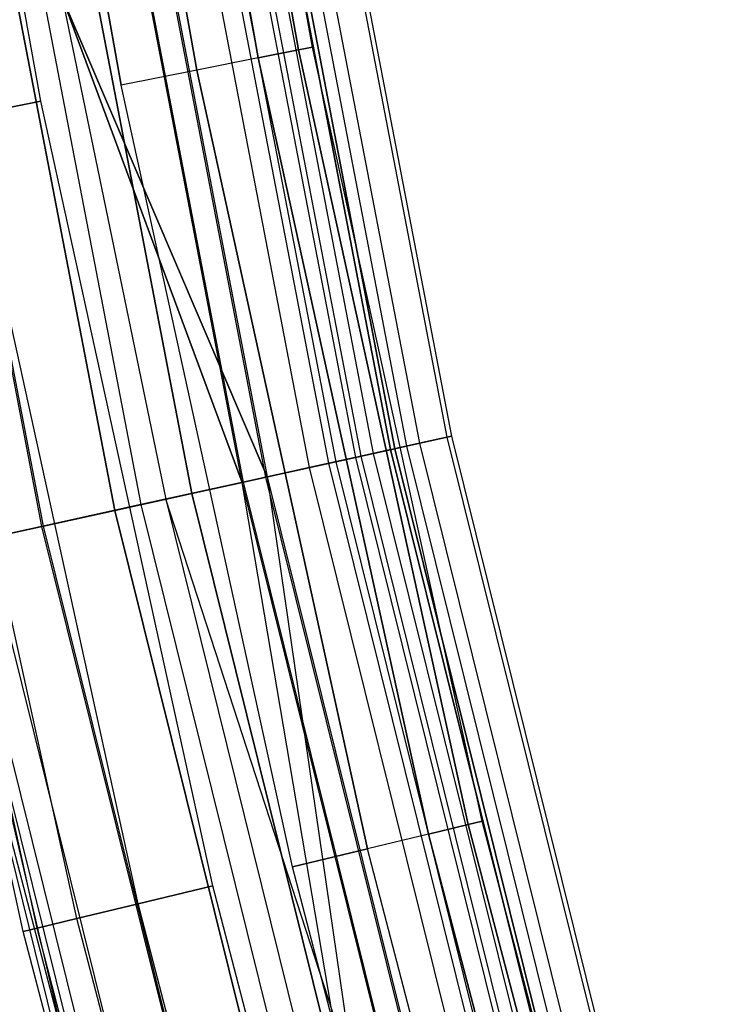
# Model space of a CAD drawing. Extents: x -175 to 175, y -175 to 175.
# Tile 112 of 130: x -170.2 to -164.31, y -41.47 to -33.13. Entities that reach past the tile are written whole.
import ezdxf

# ---------------------------------------------------------------- set-up
doc = ezdxf.new("R2010")
doc.units = 0
doc.header["$LTSCALE"] = 25.4
doc.layers.get('0').update_dxf_attribs({"linetype": 'CONTINUOUS'})

# ---------------------------------------------------------------- blocks, each defined once
blk = doc.blocks.new('SANTANA_PODLOGOWA_STL')
at = {"color": 0}
for p, q in [((-169.0138, -26.7692, 1042.8159), (-167.8326, -33.384, 1042.8159)), ((-167.8326, -33.384, 1044.1841), (-169.0138, -26.7692, 1044.1841)), ((-167.8326, -33.384, 1044.1841), (-169.0138, -26.7692, 1044.1841)), ((-169.0138, -26.7692, 1042.8159), (-167.8326, -33.384, 1042.8159)), ((-169.0138, -26.7692, 246.816), (-167.8326, -33.384, 246.816)), ((-167.8326, -33.384, 248.184), (-169.0138, -26.7692, 248.184)), ((-167.8326, -33.384, 248.184), (-169.0138, -26.7692, 248.184)), ((-169.0138, -26.7692, 246.816), (-167.8326, -33.384, 246.816)), ((-167.7143, -33.3604, 1043.5), (-168.8947, -26.7503, 1043.5)), ((-167.7143, -33.3604, 1043.5), (-168.8947, -26.7503, 1043.5)), ((-167.7143, -33.3604, 247.5), (-168.8947, -26.7503, 247.5)), ((-167.7143, -33.3604, 247.5), (-168.8947, -26.7503, 247.5)), ((-169.3569, -26.8235, 1042.2145), (-168.1732, -33.4517, 1042.2145)), ((-169.3569, -26.8235, 1042.2145), (-168.1732, -33.4517, 1042.2145)), ((-168.1732, -33.4517, 1044.7855), (-169.3569, -26.8235, 1044.7855)), ((-168.1732, -33.4517, 1044.7855), (-169.3569, -26.8235, 1044.7855)), ((-169.3569, -26.8235, 246.2144), (-168.1732, -33.4517, 246.2144)), ((-169.3569, -26.8235, 246.2144), (-168.1732, -33.4517, 246.2144)), ((-168.1732, -33.4517, 248.7856), (-169.3569, -26.8235, 248.7856)), ((-168.1732, -33.4517, 248.7856), (-169.3569, -26.8235, 248.7856)), ((-169.8824, -26.9067, 1041.7679), (-168.6951, -33.5555, 1041.7679)), ((-169.8824, -26.9067, 1041.7679), (-168.6951, -33.5555, 1041.7679)), ((-168.6951, -33.5555, 1045.2321), (-169.8824, -26.9067, 1045.2321)), ((-168.6951, -33.5555, 1045.2321), (-169.8824, -26.9067, 1045.2321)), ((-169.8824, -26.9067, 245.7679), (-168.6951, -33.5555, 245.7679)), ((-169.8824, -26.9067, 245.7679), (-168.6951, -33.5555, 245.7679)), ((-168.6951, -33.5555, 249.2321), (-169.8824, -26.9067, 249.2321)), ((-168.6951, -33.5555, 249.2321), (-169.8824, -26.9067, 249.2321)), ((-170.5271, -27.0088, 1041.5304), (-169.3352, -33.6829, 1041.5304)), ((-170.5271, -27.0088, 1041.5304), (-169.3352, -33.6829, 1041.5304)), ((-169.3352, -33.6829, 1045.4696), (-170.5271, -27.0088, 1045.4696)), ((-169.3352, -33.6829, 1045.4696), (-170.5271, -27.0088, 1045.4696)), ((-170.5271, -27.0088, 245.5304), (-169.3352, -33.6829, 245.5304)), ((-170.5271, -27.0088, 245.5304), (-169.3352, -33.6829, 245.5304)), ((-169.3352, -33.6829, 249.4696), (-170.5271, -27.0088, 249.4696)), ((-169.3352, -33.6829, 249.4696), (-170.5271, -27.0088, 249.4696)), ((-170.0165, -33.8184, 1041.5304), (-171.2131, -27.1175, 1041.5304)), ((-170.0165, -33.8184, 1045.4696), (-171.2131, -27.1175, 1045.4696)), ((-170.0165, -33.8184, 1045.4696), (-171.2131, -27.1175, 1045.4696)), ((-170.0165, -33.8184, 1041.5304), (-171.2131, -27.1175, 1041.5304)), ((-170.0165, -33.8184, 245.5304), (-171.2131, -27.1175, 245.5304)), ((-170.0165, -33.8184, 249.4696), (-171.2131, -27.1175, 249.4696)), ((-170.0165, -33.8184, 249.4696), (-171.2131, -27.1175, 249.4696)), ((-170.0165, -33.8184, 245.5304), (-171.2131, -27.1175, 245.5304)), ((-168.3151, -27.5939, 246.9469), (-166.5743, -36.6658, 246.9469)), ((-168.3151, -27.5939, 246.9469), (-166.5743, -36.6658, 246.9469)), ((-168.3151, -27.5939, 1044.0532), (-166.5743, -36.6658, 1044.0532)), ((-168.3151, -27.5939, 1044.0532), (-166.5743, -36.6658, 1044.0532)), ((-168.2766, -27.5875, 247.8381), (-166.5362, -36.6574, 247.8381)), ((-168.2766, -27.5875, 247.8381), (-166.5362, -36.6574, 247.8381)), ((-168.2766, -27.5875, 1043.1619), (-166.5362, -36.6574, 1043.1619)), ((-168.2766, -27.5875, 1043.1619), (-166.5362, -36.6574, 1043.1619)), ((-167.0511, -36.7707, 247.9451), (-168.7968, -27.6728, 247.9451)), ((-167.0511, -36.7707, 247.9451), (-168.7968, -27.6728, 247.9451)), ((-168.7968, -27.6728, 1043.0549), (-167.0511, -36.7707, 1043.0549)), ((-168.7968, -27.6728, 1043.0549), (-167.0511, -36.7707, 1043.0549)), ((-168.7598, -27.6668, 247.2761), (-167.0144, -36.7626, 247.2761)), ((-168.7598, -27.6668, 247.2761), (-167.0144, -36.7626, 247.2761)), ((-167.0144, -36.7626, 1043.7239), (-168.7598, -27.6668, 1043.7239)), ((-167.0144, -36.7626, 1043.7239), (-168.7598, -27.6668, 1043.7239)), ((-168.6599, -27.6504, 246.126), (-166.9156, -36.7409, 246.126)), ((-168.6599, -27.6504, 246.126), (-166.9156, -36.7409, 246.126)), ((-168.6599, -27.6504, 1044.874), (-166.9156, -36.7409, 1044.874)), ((-168.6599, -27.6504, 1044.874), (-166.9156, -36.7409, 1044.874)), ((-168.5494, -27.6323, 248.6864), (-166.8062, -36.7168, 248.6864)), ((-168.5494, -27.6323, 248.6864), (-166.8062, -36.7168, 248.6864)), ((-168.5494, -27.6323, 1042.3136), (-166.8062, -36.7168, 1042.3136)), ((-168.5494, -27.6323, 1042.3136), (-166.8062, -36.7168, 1042.3136)), ((-167.5742, -36.8859, 246.0858), (-169.3254, -27.7595, 246.0858)), ((-167.5742, -36.8859, 246.0858), (-169.3254, -27.7595, 246.0858)), ((-167.5742, -36.8859, 1044.9142), (-169.3254, -27.7595, 1044.9142)), ((-167.5742, -36.8859, 1044.9142), (-169.3254, -27.7595, 1044.9142)), ((-169.2673, -27.75, 245.4801), (-167.5167, -36.8732, 245.4801)), ((-169.2673, -27.75, 245.4801), (-167.5167, -36.8732, 245.4801)), ((-169.2673, -27.75, 1045.5199), (-167.5167, -36.8732, 1045.5199)), ((-169.2673, -27.75, 1045.5199), (-167.5167, -36.8732, 1045.5199)), ((-169.0988, -27.7223, 249.3835), (-167.3499, -36.8365, 249.3835)), ((-169.0988, -27.7223, 249.3835), (-167.3499, -36.8365, 249.3835)), ((-169.0988, -27.7223, 1041.6165), (-167.3499, -36.8365, 1041.6165)), ((-169.0988, -27.7223, 1041.6165), (-167.3499, -36.8365, 1041.6165)), ((-167.3015, -36.8258, 248.5641), (-169.0499, -27.7143, 248.5641)), ((-167.3015, -36.8258, 248.5641), (-169.0499, -27.7143, 248.5641)), ((-167.3015, -36.8258, 1042.4359), (-169.0499, -27.7143, 1042.4359)), ((-167.3015, -36.8258, 1042.4359), (-169.0499, -27.7143, 1042.4359)), ((-167.1955, -36.8025, 246.6322), (-168.9428, -27.6968, 246.6322)), ((-167.1955, -36.8025, 246.6322), (-168.9428, -27.6968, 246.6322)), ((-167.1955, -36.8025, 1044.3678), (-168.9428, -27.6968, 1044.3678)), ((-167.1955, -36.8025, 1044.3678), (-168.9428, -27.6968, 1044.3678)), ((-168.1079, -37.0033, 245.6981), (-169.8647, -27.8479, 245.6981)), ((-168.1079, -37.0033, 245.6981), (-169.8647, -27.8479, 245.6981)), ((-168.1079, -37.0033, 1045.3019), (-169.8647, -27.8479, 1045.3019)), ((-168.1079, -37.0033, 1045.3019), (-169.8647, -27.8479, 1045.3019)), ((-169.8547, -27.8463, 249.8408), (-168.0981, -37.0012, 249.8408)), ((-169.8547, -27.8463, 249.8408), (-168.0981, -37.0012, 249.8408)), ((-169.8547, -27.8463, 1041.1592), (-168.0981, -37.0012, 1041.1592)), ((-169.8547, -27.8463, 1041.1592), (-168.0981, -37.0012, 1041.1592)), ((-167.7375, -36.9218, 249.0637), (-169.4904, -27.7865, 249.0637)), ((-167.7375, -36.9218, 249.0637), (-169.4904, -27.7865, 249.0637)), ((-167.7375, -36.9218, 1041.9363), (-169.4904, -27.7865, 1041.9363)), ((-167.7375, -36.9218, 1041.9363), (-169.4904, -27.7865, 1041.9363)), ((-168.3102, -37.0479, 249.3878), (-170.0691, -27.8814, 249.3878)), ((-168.3102, -37.0479, 249.3878), (-170.0691, -27.8814, 249.3878)), ((-168.3102, -37.0479, 1041.6122), (-170.0691, -27.8814, 1041.6122)), ((-168.3102, -37.0479, 1041.6122), (-170.0691, -27.8814, 1041.6122)), ((-170.0598, -27.8799, 245.0915), (-168.301, -37.0458, 245.0915)), ((-170.0598, -27.8799, 245.0915), (-168.301, -37.0458, 245.0915)), ((-170.0598, -27.8799, 1045.9086), (-168.301, -37.0458, 1045.9086)), ((-170.0598, -27.8799, 1045.9086), (-168.301, -37.0458, 1045.9086)), ((-170.9364, -28.0236, 245.0095), (-169.1686, -37.2368, 245.0095)), ((-170.9364, -28.0236, 245.0095), (-169.1686, -37.2368, 245.0095)), ((-170.9364, -28.0236, 1045.9905), (-169.1686, -37.2368, 1045.9905)), ((-170.9364, -28.0236, 1045.9905), (-169.1686, -37.2368, 1045.9905)), ((-168.7367, -37.1417, 245.5126), (-170.5, -27.9521, 245.5126)), ((-168.7367, -37.1417, 245.5126), (-170.5, -27.9521, 245.5126)), ((-170.5, -27.9521, 1045.4874), (-168.7367, -37.1417, 1045.4874)), ((-170.5, -27.9521, 1045.4874), (-168.7367, -37.1417, 1045.4874)), ((-171.1602, -28.0603, 245.5502), (-169.39, -37.2856, 245.5502)), ((-171.1602, -28.0603, 245.5502), (-169.39, -37.2856, 245.5502)), ((-169.39, -37.2856, 1045.4498), (-171.1602, -28.0603, 1045.4498)), ((-169.39, -37.2856, 1045.4498), (-171.1602, -28.0603, 1045.4498)), ((-171.7857, -28.1628, 245.2448), (-170.009, -37.4218, 245.2448)), ((-171.7857, -28.1628, 245.2448), (-170.009, -37.4218, 245.2448)), ((-171.7857, -28.1628, 1045.7552), (-170.009, -37.4218, 1045.7552)), ((-171.7857, -28.1628, 1045.7552), (-170.009, -37.4218, 1045.7552)), ((-169.9946, -37.4186, 245.8066), (-171.771, -28.1604, 245.8066)), ((-169.9946, -37.4186, 245.8066), (-171.771, -28.1604, 245.8066)), ((-169.9946, -37.4186, 1045.1935), (-171.771, -28.1604, 1045.1935)), ((-169.9946, -37.4186, 1045.1935), (-171.771, -28.1604, 1045.1935)), ((-169.8355, -32.9377, 250), (-168.9554, -37.1899, 250)), ((-168.0981, -37.0012, 249.8408), (-169.8355, -32.9377, 250)), ((-168.0981, -37.0012, 249.8408), (-169.8355, -32.9377, 250)), ((-169.8355, -32.9377, 250), (-168.9554, -37.1899, 250)), ((-169.8355, -32.9377, 249.5), (-168.9554, -37.1899, 249.5)), ((-168.3102, -37.0479, 249.3878), (-169.8355, -32.9377, 249.5)), ((-169.8355, -32.9377, 249.5), (-168.9554, -37.1899, 249.5)), ((-168.3102, -37.0479, 249.3878), (-169.8355, -32.9377, 249.5)), ((-169.8355, -32.9377, 1041.5), (-168.3102, -37.0479, 1041.6122)), ((-169.8355, -32.9377, 1041.5), (-168.9554, -37.1899, 1041.5)), ((-169.8355, -32.9377, 1041.5), (-168.3102, -37.0479, 1041.6122)), ((-169.8355, -32.9377, 1041.5), (-168.9554, -37.1899, 1041.5)), ((-169.8355, -32.9377, 1041), (-168.9554, -37.1899, 1041)), ((-169.8355, -32.9377, 1041), (-168.9554, -37.1899, 1041)), ((-169.8355, -32.9377, 1041), (-168.0981, -37.0012, 1041.1592)), ((-169.8355, -32.9377, 1041), (-168.0981, -37.0012, 1041.1592)), ((-167.7143, -33.3604, 1043.5), (-167.8326, -33.384, 1044.1841)), ((-167.7143, -33.3604, 1043.5), (-167.8326, -33.384, 1044.1841)), ((-167.8326, -33.384, 1042.8159), (-167.7143, -33.3604, 1043.5)), ((-167.8326, -33.384, 1042.8159), (-167.7143, -33.3604, 1043.5)), ((-167.7143, -33.3604, 247.5), (-167.8326, -33.384, 248.184)), ((-167.7143, -33.3604, 247.5), (-167.8326, -33.384, 248.184)), ((-167.8326, -33.384, 246.816), (-167.7143, -33.3604, 247.5)), ((-167.8326, -33.384, 246.816), (-167.7143, -33.3604, 247.5)), ((-166.2753, -39.9192, 1043.5), (-167.7143, -33.3604, 1043.5)), ((-166.2753, -39.9192, 1043.5), (-167.7143, -33.3604, 1043.5)), ((-166.2753, -39.9192, 247.5), (-167.7143, -33.3604, 247.5)), ((-166.2753, -39.9192, 247.5), (-167.7143, -33.3604, 247.5)), ((-168.1732, -33.4517, 1042.2145), (-168.6951, -33.5555, 1041.7679)), ((-168.1732, -33.4517, 1042.2145), (-168.6951, -33.5555, 1041.7679)), ((-168.1732, -33.4517, 1044.7855), (-168.6951, -33.5555, 1045.2321)), ((-168.1732, -33.4517, 1044.7855), (-168.6951, -33.5555, 1045.2321)), ((-168.1732, -33.4517, 246.2144), (-168.6951, -33.5555, 245.7679)), ((-168.1732, -33.4517, 246.2144), (-168.6951, -33.5555, 245.7679)), ((-168.1732, -33.4517, 248.7856), (-168.6951, -33.5555, 249.2321)), ((-168.1732, -33.4517, 248.7856), (-168.6951, -33.5555, 249.2321)), ((-168.1732, -33.4517, 1042.2145), (-167.8326, -33.384, 1042.8159)), ((-168.1732, -33.4517, 1042.2145), (-167.8326, -33.384, 1042.8159)), ((-167.8326, -33.384, 1044.1841), (-168.1732, -33.4517, 1044.7855)), ((-167.8326, -33.384, 1044.1841), (-168.1732, -33.4517, 1044.7855)), ((-168.1732, -33.4517, 246.2144), (-167.8326, -33.384, 246.816)), ((-168.1732, -33.4517, 246.2144), (-167.8326, -33.384, 246.816)), ((-167.8326, -33.384, 248.184), (-168.1732, -33.4517, 248.7856)), ((-167.8326, -33.384, 248.184), (-168.1732, -33.4517, 248.7856)), ((-168.1732, -33.4517, 1042.2145), (-166.7302, -40.0284, 1042.2145)), ((-168.1732, -33.4517, 1042.2145), (-166.7302, -40.0284, 1042.2145)), ((-166.7302, -40.0284, 1044.7855), (-168.1732, -33.4517, 1044.7855)), ((-166.7302, -40.0284, 1044.7855), (-168.1732, -33.4517, 1044.7855)), ((-168.1732, -33.4517, 246.2144), (-166.7302, -40.0284, 246.2144)), ((-168.1732, -33.4517, 246.2144), (-166.7302, -40.0284, 246.2144)), ((-166.7302, -40.0284, 248.7856), (-168.1732, -33.4517, 248.7856)), ((-166.7302, -40.0284, 248.7856), (-168.1732, -33.4517, 248.7856)), ((-167.8326, -33.384, 1042.8159), (-166.3925, -39.9473, 1042.8159)), ((-166.3925, -39.9473, 1044.1841), (-167.8326, -33.384, 1044.1841)), ((-166.3925, -39.9473, 1044.1841), (-167.8326, -33.384, 1044.1841)), ((-167.8326, -33.384, 1042.8159), (-166.3925, -39.9473, 1042.8159)), ((-167.8326, -33.384, 246.816), (-166.3925, -39.9473, 246.816)), ((-166.3925, -39.9473, 248.184), (-167.8326, -33.384, 248.184)), ((-166.3925, -39.9473, 248.184), (-167.8326, -33.384, 248.184)), ((-167.8326, -33.384, 246.816), (-166.3925, -39.9473, 246.816)), ((-168.6951, -33.5555, 1041.7679), (-169.3352, -33.6829, 1041.5304)), ((-168.6951, -33.5555, 1041.7679), (-169.3352, -33.6829, 1041.5304)), ((-168.6951, -33.5555, 1045.2321), (-169.3352, -33.6829, 1045.4696)), ((-168.6951, -33.5555, 1045.2321), (-169.3352, -33.6829, 1045.4696)), ((-168.6951, -33.5555, 245.7679), (-169.3352, -33.6829, 245.5304)), ((-168.6951, -33.5555, 245.7679), (-169.3352, -33.6829, 245.5304)), ((-168.6951, -33.5555, 249.2321), (-169.3352, -33.6829, 249.4696)), ((-168.6951, -33.5555, 249.2321), (-169.3352, -33.6829, 249.4696)), ((-168.6951, -33.5555, 1041.7679), (-167.2476, -40.1526, 1041.7679)), ((-168.6951, -33.5555, 1041.7679), (-167.2476, -40.1526, 1041.7679)), ((-167.2476, -40.1526, 1045.2321), (-168.6951, -33.5555, 1045.2321)), ((-167.2476, -40.1526, 1045.2321), (-168.6951, -33.5555, 1045.2321)), ((-168.6951, -33.5555, 245.7679), (-167.2476, -40.1526, 245.7679)), ((-168.6951, -33.5555, 245.7679), (-167.2476, -40.1526, 245.7679)), ((-167.2476, -40.1526, 249.2321), (-168.6951, -33.5555, 249.2321)), ((-167.2476, -40.1526, 249.2321), (-168.6951, -33.5555, 249.2321)), ((-167.8823, -40.305, 1041.5304), (-169.3352, -33.6829, 1041.5304)), ((-167.8823, -40.305, 1041.5304), (-169.3352, -33.6829, 1041.5304)), ((-167.8823, -40.305, 1045.4696), (-169.3352, -33.6829, 1045.4696)), ((-167.8823, -40.305, 1045.4696), (-169.3352, -33.6829, 1045.4696)), ((-167.8823, -40.305, 245.5304), (-169.3352, -33.6829, 245.5304)), ((-167.8823, -40.305, 245.5304), (-169.3352, -33.6829, 245.5304)), ((-167.8823, -40.305, 249.4696), (-169.3352, -33.6829, 249.4696)), ((-167.8823, -40.305, 249.4696), (-169.3352, -33.6829, 249.4696)), ((-170.0165, -33.8184, 1045.4696), (-170.6566, -33.9457, 1045.2321)), ((-170.0165, -33.8184, 1045.4696), (-170.6566, -33.9457, 1045.2321)), ((-170.6566, -33.9457, 1041.7679), (-170.0165, -33.8184, 1041.5304)), ((-170.6566, -33.9457, 1041.7679), (-170.0165, -33.8184, 1041.5304)), ((-170.0165, -33.8184, 249.4696), (-170.6566, -33.9457, 249.2321)), ((-170.0165, -33.8184, 249.4696), (-170.6566, -33.9457, 249.2321)), ((-170.6566, -33.9457, 245.7679), (-170.0165, -33.8184, 245.5304)), ((-170.6566, -33.9457, 245.7679), (-170.0165, -33.8184, 245.5304)), ((-168.5577, -40.4671, 1041.5304), (-170.0165, -33.8184, 1041.5304)), ((-168.5577, -40.4671, 1045.4696), (-170.0165, -33.8184, 1045.4696)), ((-168.5577, -40.4671, 1045.4696), (-170.0165, -33.8184, 1045.4696)), ((-168.5577, -40.4671, 1041.5304), (-170.0165, -33.8184, 1041.5304)), ((-168.5577, -40.4671, 245.5304), (-170.0165, -33.8184, 245.5304)), ((-168.5577, -40.4671, 249.4696), (-170.0165, -33.8184, 249.4696)), ((-168.5577, -40.4671, 249.4696), (-170.0165, -33.8184, 249.4696)), ((-168.5577, -40.4671, 245.5304), (-170.0165, -33.8184, 245.5304)), ((-169.1924, -40.6195, 1045.2321), (-170.6566, -33.9457, 1045.2321)), ((-169.1924, -40.6195, 1045.2321), (-170.6566, -33.9457, 1045.2321)), ((-169.1924, -40.6195, 1041.7679), (-170.6566, -33.9457, 1041.7679)), ((-169.1924, -40.6195, 1041.7679), (-170.6566, -33.9457, 1041.7679)), ((-169.1924, -40.6195, 249.2321), (-170.6566, -33.9457, 249.2321)), ((-169.1924, -40.6195, 249.2321), (-170.6566, -33.9457, 249.2321)), ((-169.1924, -40.6195, 245.7679), (-170.6566, -33.9457, 245.7679)), ((-169.1924, -40.6195, 245.7679), (-170.6566, -33.9457, 245.7679)), ((-170.0474, -40.8248, 1044.1841), (-171.5191, -34.1173, 1044.1841)), ((-170.0474, -40.8248, 1044.1841), (-171.5191, -34.1173, 1044.1841)), ((-170.0474, -40.8248, 1042.8159), (-171.5191, -34.1173, 1042.8159)), ((-170.0474, -40.8248, 1042.8159), (-171.5191, -34.1173, 1042.8159)), ((-170.0474, -40.8248, 248.184), (-171.5191, -34.1173, 248.184)), ((-170.0474, -40.8248, 248.184), (-171.5191, -34.1173, 248.184)), ((-170.0474, -40.8248, 246.816), (-171.5191, -34.1173, 246.816)), ((-170.0474, -40.8248, 246.816), (-171.5191, -34.1173, 246.816)), ((-169.7098, -40.7437, 1044.7855), (-171.1785, -34.0495, 1044.7855)), ((-169.7098, -40.7437, 1044.7855), (-171.1785, -34.0495, 1044.7855)), ((-169.7098, -40.7437, 1042.2145), (-171.1785, -34.0495, 1042.2145)), ((-169.7098, -40.7437, 1042.2145), (-171.1785, -34.0495, 1042.2145)), ((-169.7098, -40.7437, 248.7856), (-171.1785, -34.0495, 248.7856)), ((-169.7098, -40.7437, 248.7856), (-171.1785, -34.0495, 248.7856)), ((-169.7098, -40.7437, 246.2144), (-171.1785, -34.0495, 246.2144)), ((-169.7098, -40.7437, 246.2144), (-171.1785, -34.0495, 246.2144)), ((-170.1647, -40.8529, 1043.5), (-171.6374, -34.1408, 1043.5)), ((-170.1647, -40.8529, 1043.5), (-171.6374, -34.1408, 1043.5)), ((-170.1647, -40.8529, 247.5), (-171.6374, -34.1408, 247.5)), ((-170.1647, -40.8529, 247.5), (-171.6374, -34.1408, 247.5)), ((-166.5743, -36.6658, 246.9469), (-166.9156, -36.7409, 246.126)), ((-166.5743, -36.6658, 246.9469), (-166.9156, -36.7409, 246.126)), ((-166.9156, -36.7409, 1044.874), (-166.5743, -36.6658, 1044.0532)), ((-166.9156, -36.7409, 1044.874), (-166.5743, -36.6658, 1044.0532)), ((-166.8062, -36.7168, 248.6864), (-166.5362, -36.6574, 247.8381)), ((-166.8062, -36.7168, 248.6864), (-166.5362, -36.6574, 247.8381)), ((-166.5362, -36.6574, 1043.1619), (-166.8062, -36.7168, 1042.3136)), ((-166.5362, -36.6574, 1043.1619), (-166.8062, -36.7168, 1042.3136)), ((-166.5362, -36.6574, 247.8381), (-166.5743, -36.6658, 246.9469)), ((-166.5362, -36.6574, 247.8381), (-166.5743, -36.6658, 246.9469)), ((-166.5743, -36.6658, 1044.0532), (-166.5362, -36.6574, 1043.1619)), ((-166.5743, -36.6658, 1044.0532), (-166.5362, -36.6574, 1043.1619)), ((-166.5743, -36.6658, 246.9469), (-164.345, -45.6302, 246.9469)), ((-166.5743, -36.6658, 246.9469), (-164.345, -45.6302, 246.9469)), ((-166.5743, -36.6658, 1044.0532), (-164.345, -45.6302, 1044.0532)), ((-166.5743, -36.6658, 1044.0532), (-164.345, -45.6302, 1044.0532)), ((-166.5362, -36.6574, 247.8381), (-164.3074, -45.6197, 247.8381)), ((-166.5362, -36.6574, 247.8381), (-164.3074, -45.6197, 247.8381)), ((-166.5362, -36.6574, 1043.1619), (-164.3074, -45.6197, 1043.1619)), ((-166.5362, -36.6574, 1043.1619), (-164.3074, -45.6197, 1043.1619)), ((-166.9156, -36.7409, 246.126), (-167.5167, -36.8732, 245.4801)), ((-166.9156, -36.7409, 246.126), (-167.5167, -36.8732, 245.4801)), ((-167.5167, -36.8732, 1045.5199), (-166.9156, -36.7409, 1044.874)), ((-167.5167, -36.8732, 1045.5199), (-166.9156, -36.7409, 1044.874)), ((-167.3499, -36.8365, 249.3835), (-166.8062, -36.7168, 248.6864)), ((-167.3499, -36.8365, 249.3835), (-166.8062, -36.7168, 248.6864)), ((-166.8062, -36.7168, 1042.3136), (-167.3499, -36.8365, 1041.6165)), ((-166.8062, -36.7168, 1042.3136), (-167.3499, -36.8365, 1041.6165)), ((-167.0511, -36.7707, 247.9451), (-167.3015, -36.8258, 248.5641)), ((-167.0511, -36.7707, 247.9451), (-167.3015, -36.8258, 248.5641)), ((-167.3015, -36.8258, 1042.4359), (-167.0511, -36.7707, 1043.0549)), ((-167.3015, -36.8258, 1042.4359), (-167.0511, -36.7707, 1043.0549)), ((-167.1955, -36.8025, 246.6322), (-167.0144, -36.7626, 247.2761)), ((-167.1955, -36.8025, 246.6322), (-167.0144, -36.7626, 247.2761)), ((-167.0144, -36.7626, 1043.7239), (-167.1955, -36.8025, 1044.3678)), ((-167.0144, -36.7626, 1043.7239), (-167.1955, -36.8025, 1044.3678)), ((-167.0511, -36.7707, 247.9451), (-167.0144, -36.7626, 247.2761)), ((-167.0511, -36.7707, 247.9451), (-167.0144, -36.7626, 247.2761)), ((-167.0144, -36.7626, 1043.7239), (-167.0511, -36.7707, 1043.0549)), ((-167.0144, -36.7626, 1043.7239), (-167.0511, -36.7707, 1043.0549)), ((-167.0511, -36.7707, 247.9451), (-164.8154, -45.7608, 247.9451)), ((-167.0511, -36.7707, 247.9451), (-164.8154, -45.7608, 247.9451)), ((-164.8154, -45.7608, 1043.0549), (-167.0511, -36.7707, 1043.0549)), ((-164.8154, -45.7608, 1043.0549), (-167.0511, -36.7707, 1043.0549)), ((-164.7792, -45.7507, 247.2761), (-167.0144, -36.7626, 247.2761)), ((-164.7792, -45.7507, 247.2761), (-167.0144, -36.7626, 247.2761)), ((-167.0144, -36.7626, 1043.7239), (-164.7792, -45.7507, 1043.7239)), ((-167.0144, -36.7626, 1043.7239), (-164.7792, -45.7507, 1043.7239)), ((-166.9156, -36.7409, 246.126), (-164.6817, -45.7237, 246.126)), ((-166.9156, -36.7409, 246.126), (-164.6817, -45.7237, 246.126)), ((-166.9156, -36.7409, 1044.874), (-164.6817, -45.7237, 1044.874)), ((-166.9156, -36.7409, 1044.874), (-164.6817, -45.7237, 1044.874)), ((-166.8062, -36.7168, 248.6864), (-164.5738, -45.6937, 248.6864)), ((-166.8062, -36.7168, 248.6864), (-164.5738, -45.6937, 248.6864)), ((-166.8062, -36.7168, 1042.3136), (-164.5738, -45.6937, 1042.3136)), ((-166.8062, -36.7168, 1042.3136), (-164.5738, -45.6937, 1042.3136)), ((-168.0981, -37.0012, 249.8408), (-167.3499, -36.8365, 249.3835)), ((-168.0981, -37.0012, 249.8408), (-167.3499, -36.8365, 249.3835)), ((-167.3499, -36.8365, 1041.6165), (-168.0981, -37.0012, 1041.1592)), ((-167.3499, -36.8365, 1041.6165), (-168.0981, -37.0012, 1041.1592)), ((-167.3015, -36.8258, 248.5641), (-167.7375, -36.9218, 249.0637)), ((-167.3015, -36.8258, 248.5641), (-167.7375, -36.9218, 249.0637)), ((-167.7375, -36.9218, 1041.9363), (-167.3015, -36.8258, 1042.4359)), ((-167.7375, -36.9218, 1041.9363), (-167.3015, -36.8258, 1042.4359)), ((-167.5742, -36.8859, 246.0858), (-167.1955, -36.8025, 246.6322)), ((-167.5742, -36.8859, 246.0858), (-167.1955, -36.8025, 246.6322)), ((-167.1955, -36.8025, 1044.3678), (-167.5742, -36.8859, 1044.9142)), ((-167.1955, -36.8025, 1044.3678), (-167.5742, -36.8859, 1044.9142)), ((-167.3499, -36.8365, 249.3835), (-165.1102, -45.8426, 249.3835)), ((-167.3499, -36.8365, 249.3835), (-165.1102, -45.8426, 249.3835)), ((-167.3499, -36.8365, 1041.6165), (-165.1102, -45.8426, 1041.6165)), ((-167.3499, -36.8365, 1041.6165), (-165.1102, -45.8426, 1041.6165)), ((-165.0624, -45.8294, 248.5641), (-167.3015, -36.8258, 248.5641)), ((-165.0624, -45.8294, 248.5641), (-167.3015, -36.8258, 248.5641)), ((-165.0624, -45.8294, 1042.4359), (-167.3015, -36.8258, 1042.4359)), ((-165.0624, -45.8294, 1042.4359), (-167.3015, -36.8258, 1042.4359)), ((-164.9579, -45.8003, 246.6322), (-167.1955, -36.8025, 246.6322)), ((-164.9579, -45.8003, 246.6322), (-167.1955, -36.8025, 246.6322)), ((-164.9579, -45.8003, 1044.3678), (-167.1955, -36.8025, 1044.3678)), ((-164.9579, -45.8003, 1044.3678), (-167.1955, -36.8025, 1044.3678)), ((-167.7375, -36.9218, 249.0637), (-168.3102, -37.0479, 249.3878)), ((-167.7375, -36.9218, 249.0637), (-168.3102, -37.0479, 249.3878)), ((-168.3102, -37.0479, 1041.6122), (-167.7375, -36.9218, 1041.9363)), ((-168.3102, -37.0479, 1041.6122), (-167.7375, -36.9218, 1041.9363)), ((-167.5167, -36.8732, 245.4801), (-168.301, -37.0458, 245.0915)), ((-167.5167, -36.8732, 245.4801), (-168.301, -37.0458, 245.0915)), ((-168.301, -37.0458, 1045.9086), (-167.5167, -36.8732, 1045.5199)), ((-168.301, -37.0458, 1045.9086), (-167.5167, -36.8732, 1045.5199)), ((-168.1079, -37.0033, 245.6981), (-167.5742, -36.8859, 246.0858)), ((-168.1079, -37.0033, 245.6981), (-167.5742, -36.8859, 246.0858)), ((-167.5742, -36.8859, 1044.9142), (-168.1079, -37.0033, 1045.3019)), ((-167.5742, -36.8859, 1044.9142), (-168.1079, -37.0033, 1045.3019)), ((-165.4926, -45.9488, 249.0637), (-167.7375, -36.9218, 249.0637)), ((-165.4926, -45.9488, 249.0637), (-167.7375, -36.9218, 249.0637)), ((-165.4926, -45.9488, 1041.9363), (-167.7375, -36.9218, 1041.9363)), ((-165.4926, -45.9488, 1041.9363), (-167.7375, -36.9218, 1041.9363)), ((-165.3315, -45.9041, 246.0858), (-167.5742, -36.8859, 246.0858)), ((-165.3315, -45.9041, 246.0858), (-167.5742, -36.8859, 246.0858)), ((-165.3315, -45.9041, 1044.9142), (-167.5742, -36.8859, 1044.9142)), ((-165.3315, -45.9041, 1044.9142), (-167.5742, -36.8859, 1044.9142)), ((-167.5167, -36.8732, 245.4801), (-165.2747, -45.8883, 245.4801)), ((-167.5167, -36.8732, 245.4801), (-165.2747, -45.8883, 245.4801)), ((-167.5167, -36.8732, 1045.5199), (-165.2747, -45.8883, 1045.5199)), ((-167.5167, -36.8732, 1045.5199), (-165.2747, -45.8883, 1045.5199)), ((-168.9554, -37.1899, 250), (-168.0981, -37.0012, 249.8408)), ((-168.9554, -37.1899, 250), (-168.0981, -37.0012, 249.8408)), ((-168.9554, -37.1899, 1041), (-168.0981, -37.0012, 1041.1592)), ((-168.9554, -37.1899, 1041), (-168.0981, -37.0012, 1041.1592)), ((-168.7367, -37.1417, 245.5126), (-168.1079, -37.0033, 245.6981)), ((-168.7367, -37.1417, 245.5126), (-168.1079, -37.0033, 245.6981)), ((-168.1079, -37.0033, 1045.3019), (-168.7367, -37.1417, 1045.4874)), ((-168.1079, -37.0033, 1045.3019), (-168.7367, -37.1417, 1045.4874)), ((-165.858, -46.0503, 245.6981), (-168.1079, -37.0033, 245.6981)), ((-165.858, -46.0503, 245.6981), (-168.1079, -37.0033, 245.6981)), ((-165.858, -46.0503, 1045.3019), (-168.1079, -37.0033, 1045.3019)), ((-165.858, -46.0503, 1045.3019), (-168.1079, -37.0033, 1045.3019)), ((-168.0981, -37.0012, 249.8408), (-165.8483, -46.0476, 249.8408)), ((-168.0981, -37.0012, 249.8408), (-165.8483, -46.0476, 249.8408)), ((-168.0981, -37.0012, 249.8408), (-166.8159, -45.8418, 250)), ((-168.0981, -37.0012, 249.8408), (-166.8159, -45.8418, 250)), ((-168.0981, -37.0012, 1041.1592), (-166.8159, -45.8418, 1041)), ((-168.0981, -37.0012, 1041.1592), (-166.8159, -45.8418, 1041)), ((-168.0981, -37.0012, 1041.1592), (-165.8483, -46.0476, 1041.1592)), ((-168.0981, -37.0012, 1041.1592), (-165.8483, -46.0476, 1041.1592)), ((-168.301, -37.0458, 245.0915), (-169.1686, -37.2368, 245.0095)), ((-168.301, -37.0458, 245.0915), (-169.1686, -37.2368, 245.0095)), ((-169.1686, -37.2368, 1045.9905), (-168.301, -37.0458, 1045.9086)), ((-169.1686, -37.2368, 1045.9905), (-168.301, -37.0458, 1045.9086)), ((-168.9554, -37.1899, 249.5), (-168.3102, -37.0479, 249.3878)), ((-168.9554, -37.1899, 249.5), (-168.3102, -37.0479, 249.3878)), ((-168.9554, -37.1899, 1041.5), (-168.3102, -37.0479, 1041.6122)), ((-168.9554, -37.1899, 1041.5), (-168.3102, -37.0479, 1041.6122)), ((-166.0577, -46.1057, 249.3878), (-168.3102, -37.0479, 249.3878)), ((-166.8159, -45.8418, 249.5), (-168.3102, -37.0479, 249.3878)), ((-166.0577, -46.1057, 249.3878), (-168.3102, -37.0479, 249.3878)), ((-166.8159, -45.8418, 249.5), (-168.3102, -37.0479, 249.3878)), ((-166.0577, -46.1057, 1041.6122), (-168.3102, -37.0479, 1041.6122)), ((-166.0577, -46.1057, 1041.6122), (-168.3102, -37.0479, 1041.6122)), ((-168.301, -37.0458, 245.0915), (-166.0485, -46.1031, 245.0915)), ((-168.301, -37.0458, 245.0915), (-166.0485, -46.1031, 245.0915)), ((-168.301, -37.0458, 1045.9086), (-166.0485, -46.1031, 1045.9086)), ((-168.301, -37.0458, 1045.9086), (-166.0485, -46.1031, 1045.9086)), ((-168.7367, -37.1417, 245.5126), (-169.39, -37.2856, 245.5502)), ((-168.7367, -37.1417, 245.5126), (-169.39, -37.2856, 245.5502)), ((-169.39, -37.2856, 1045.4498), (-168.7367, -37.1417, 1045.4874)), ((-169.39, -37.2856, 1045.4498), (-168.7367, -37.1417, 1045.4874)), ((-168.9554, -37.1899, 250), (-166.8159, -45.8418, 250)), ((-168.9554, -37.1899, 250), (-166.8159, -45.8418, 250)), ((-168.9554, -37.1899, 250), (-168.9554, -37.1899, 249.5)), ((-168.9554, -37.1899, 249.5), (-166.8159, -45.8418, 249.5)), ((-168.9554, -37.1899, 250), (-168.9554, -37.1899, 249.5)), ((-168.9554, -37.1899, 249.5), (-166.8159, -45.8418, 249.5)), ((-168.9554, -37.1899, 1041.5), (-166.8159, -45.8418, 1041.5)), ((-166.0577, -46.1057, 1041.6122), (-168.9554, -37.1899, 1041.5)), ((-166.0577, -46.1057, 1041.6122), (-168.9554, -37.1899, 1041.5)), ((-168.9554, -37.1899, 1041.5), (-166.8159, -45.8418, 1041.5)), ((-168.9554, -37.1899, 1041.5), (-168.9554, -37.1899, 1041)), ((-168.9554, -37.1899, 1041), (-166.8159, -45.8418, 1041)), ((-168.9554, -37.1899, 1041.5), (-168.9554, -37.1899, 1041)), ((-168.9554, -37.1899, 1041), (-166.8159, -45.8418, 1041)), ((-168.7367, -37.1417, 245.5126), (-166.4784, -46.2225, 245.5126)), ((-168.7367, -37.1417, 245.5126), (-166.4784, -46.2225, 245.5126)), ((-166.4784, -46.2225, 1045.4874), (-168.7367, -37.1417, 1045.4874)), ((-166.4784, -46.2225, 1045.4874), (-168.7367, -37.1417, 1045.4874)), ((-169.1686, -37.2368, 245.0095), (-170.009, -37.4218, 245.2448)), ((-169.1686, -37.2368, 245.0095), (-170.009, -37.4218, 245.2448)), ((-170.009, -37.4218, 1045.7552), (-169.1686, -37.2368, 1045.9905)), ((-170.009, -37.4218, 1045.7552), (-169.1686, -37.2368, 1045.9905)), ((-169.9946, -37.4186, 245.8066), (-169.39, -37.2856, 245.5502)), ((-169.9946, -37.4186, 245.8066), (-169.39, -37.2856, 245.5502)), ((-169.39, -37.2856, 1045.4498), (-169.9946, -37.4186, 1045.1935)), ((-169.39, -37.2856, 1045.4498), (-169.9946, -37.4186, 1045.1935)), ((-167.123, -46.4015, 245.5502), (-169.39, -37.2856, 245.5502)), ((-167.123, -46.4015, 245.5502), (-169.39, -37.2856, 245.5502)), ((-169.39, -37.2856, 1045.4498), (-167.123, -46.4015, 1045.4498)), ((-169.39, -37.2856, 1045.4498), (-167.123, -46.4015, 1045.4498)), ((-169.1686, -37.2368, 245.0095), (-166.9045, -46.3408, 245.0095)), ((-169.1686, -37.2368, 245.0095), (-166.9045, -46.3408, 245.0095)), ((-169.1686, -37.2368, 1045.9905), (-166.9045, -46.3408, 1045.9905)), ((-169.1686, -37.2368, 1045.9905), (-166.9045, -46.3408, 1045.9905)), ((-170.009, -37.4218, 245.2448), (-170.7153, -37.5773, 245.7672)), ((-170.009, -37.4218, 245.2448), (-170.7153, -37.5773, 245.7672)), ((-170.7153, -37.5773, 1045.2328), (-170.009, -37.4218, 1045.7552)), ((-170.7153, -37.5773, 1045.2328), (-170.009, -37.4218, 1045.7552)), ((-170.4825, -37.526, 246.253), (-169.9946, -37.4186, 245.8066)), ((-170.4825, -37.526, 246.253), (-169.9946, -37.4186, 245.8066)), ((-169.9946, -37.4186, 1045.1935), (-170.4825, -37.526, 1044.7469)), ((-169.9946, -37.4186, 1045.1935), (-170.4825, -37.526, 1044.7469)), ((-170.009, -37.4218, 245.2448), (-167.7337, -46.571, 245.2448)), ((-170.009, -37.4218, 245.2448), (-167.7337, -46.571, 245.2448)), ((-170.009, -37.4218, 1045.7552), (-167.7337, -46.571, 1045.7552)), ((-170.009, -37.4218, 1045.7552), (-167.7337, -46.571, 1045.7552)), ((-167.7194, -46.5671, 245.8066), (-169.9946, -37.4186, 245.8066)), ((-167.7194, -46.5671, 245.8066), (-169.9946, -37.4186, 245.8066)), ((-167.7194, -46.5671, 1045.1935), (-169.9946, -37.4186, 1045.1935)), ((-167.7194, -46.5671, 1045.1935), (-169.9946, -37.4186, 1045.1935)), ((-168.2008, -46.7007, 246.253), (-170.4825, -37.526, 246.253)), ((-168.2008, -46.7007, 246.253), (-170.4825, -37.526, 246.253)), ((-168.2008, -46.7007, 1044.7469), (-170.4825, -37.526, 1044.7469)), ((-168.2008, -46.7007, 1044.7469), (-170.4825, -37.526, 1044.7469)), ((-170.9086, -37.6198, 247.5), (-168.7444, -46.3718, 247.5)), ((-168.5131, -46.7874, 246.8395), (-170.9086, -37.6198, 247.5)), ((-168.5131, -46.7874, 246.8395), (-170.9086, -37.6198, 247.5)), ((-170.9086, -37.6198, 247.5), (-168.7444, -46.3718, 247.5)), ((-170.9086, -37.6198, 1043.5), (-168.7444, -46.3718, 1043.5)), ((-170.9086, -37.6198, 1043.5), (-168.7444, -46.3718, 1043.5)), ((-168.5131, -46.7874, 246.8395), (-170.799, -37.5957, 246.8395)), ((-168.5131, -46.7874, 246.8395), (-170.799, -37.5957, 246.8395)), ((-168.5131, -46.7874, 1044.1605), (-170.799, -37.5957, 1044.1605)), ((-168.7444, -46.3718, 1043.5), (-170.799, -37.5957, 1044.1605)), ((-168.5131, -46.7874, 1044.1605), (-170.799, -37.5957, 1044.1605)), ((-168.7444, -46.3718, 1043.5), (-170.799, -37.5957, 1044.1605)), ((-170.7153, -37.5773, 245.7672), (-168.4306, -46.7645, 245.7672)), ((-170.7153, -37.5773, 245.7672), (-168.4306, -46.7645, 245.7672)), ((-170.7153, -37.5773, 1045.2328), (-168.4306, -46.7645, 1045.2328)), ((-170.7153, -37.5773, 1045.2328), (-168.4306, -46.7645, 1045.2328)), ((-166.7302, -40.0284, 1042.2145), (-166.3925, -39.9473, 1042.8159)), ((-166.7302, -40.0284, 1042.2145), (-166.3925, -39.9473, 1042.8159)), ((-166.3925, -39.9473, 1044.1841), (-166.7302, -40.0284, 1044.7855)), ((-166.3925, -39.9473, 1044.1841), (-166.7302, -40.0284, 1044.7855)), ((-166.7302, -40.0284, 246.2144), (-166.3925, -39.9473, 246.816)), ((-166.7302, -40.0284, 246.2144), (-166.3925, -39.9473, 246.816)), ((-166.3925, -39.9473, 248.184), (-166.7302, -40.0284, 248.7856)), ((-166.3925, -39.9473, 248.184), (-166.7302, -40.0284, 248.7856)), ((-166.2753, -39.9192, 1043.5), (-166.3925, -39.9473, 1044.1841)), ((-166.2753, -39.9192, 1043.5), (-166.3925, -39.9473, 1044.1841)), ((-166.3925, -39.9473, 1042.8159), (-166.2753, -39.9192, 1043.5)), ((-166.3925, -39.9473, 1042.8159), (-166.2753, -39.9192, 1043.5)), ((-166.2753, -39.9192, 247.5), (-166.3925, -39.9473, 248.184)), ((-166.2753, -39.9192, 247.5), (-166.3925, -39.9473, 248.184)), ((-166.3925, -39.9473, 246.816), (-166.2753, -39.9192, 247.5)), ((-166.3925, -39.9473, 246.816), (-166.2753, -39.9192, 247.5)), ((-166.3925, -39.9473, 1042.8159), (-164.6959, -46.4491, 1042.8159)), ((-164.6959, -46.4491, 1044.1841), (-166.3925, -39.9473, 1044.1841)), ((-164.6959, -46.4491, 1044.1841), (-166.3925, -39.9473, 1044.1841)), ((-166.3925, -39.9473, 1042.8159), (-164.6959, -46.4491, 1042.8159)), ((-166.3925, -39.9473, 246.816), (-164.6959, -46.4491, 246.816)), ((-164.6959, -46.4491, 248.184), (-166.3925, -39.9473, 248.184)), ((-164.6959, -46.4491, 248.184), (-166.3925, -39.9473, 248.184)), ((-166.3925, -39.9473, 246.816), (-164.6959, -46.4491, 246.816)), ((-164.5798, -46.4163, 1043.5), (-166.2753, -39.9192, 1043.5)), ((-164.5798, -46.4163, 1043.5), (-166.2753, -39.9192, 1043.5)), ((-164.5798, -46.4163, 247.5), (-166.2753, -39.9192, 247.5)), ((-164.5798, -46.4163, 247.5), (-166.2753, -39.9192, 247.5)), ((-166.7302, -40.0284, 1042.2145), (-167.2476, -40.1526, 1041.7679)), ((-166.7302, -40.0284, 1042.2145), (-167.2476, -40.1526, 1041.7679)), ((-166.7302, -40.0284, 1044.7855), (-167.2476, -40.1526, 1045.2321)), ((-166.7302, -40.0284, 1044.7855), (-167.2476, -40.1526, 1045.2321)), ((-166.7302, -40.0284, 246.2144), (-167.2476, -40.1526, 245.7679)), ((-166.7302, -40.0284, 246.2144), (-167.2476, -40.1526, 245.7679)), ((-166.7302, -40.0284, 248.7856), (-167.2476, -40.1526, 249.2321)), ((-166.7302, -40.0284, 248.7856), (-167.2476, -40.1526, 249.2321)), ((-166.7302, -40.0284, 1042.2145), (-165.0302, -46.5433, 1042.2145)), ((-166.7302, -40.0284, 1042.2145), (-165.0302, -46.5433, 1042.2145)), ((-165.0302, -46.5433, 1044.7855), (-166.7302, -40.0284, 1044.7855)), ((-165.0302, -46.5433, 1044.7855), (-166.7302, -40.0284, 1044.7855)), ((-166.7302, -40.0284, 246.2144), (-165.0302, -46.5433, 246.2144)), ((-166.7302, -40.0284, 246.2144), (-165.0302, -46.5433, 246.2144)), ((-165.0302, -46.5433, 248.7856), (-166.7302, -40.0284, 248.7856)), ((-165.0302, -46.5433, 248.7856), (-166.7302, -40.0284, 248.7856)), ((-167.8823, -40.305, 1041.5304), (-167.2476, -40.1526, 1041.7679)), ((-167.2476, -40.1526, 1045.2321), (-167.8823, -40.305, 1045.4696)), ((-167.2476, -40.1526, 1045.2321), (-167.8823, -40.305, 1045.4696)), ((-167.8823, -40.305, 1041.5304), (-167.2476, -40.1526, 1041.7679)), ((-167.8823, -40.305, 245.5304), (-167.2476, -40.1526, 245.7679)), ((-167.2476, -40.1526, 249.2321), (-167.8823, -40.305, 249.4696)), ((-167.2476, -40.1526, 249.2321), (-167.8823, -40.305, 249.4696)), ((-167.8823, -40.305, 245.5304), (-167.2476, -40.1526, 245.7679)), ((-165.5423, -46.6878, 1041.7679), (-167.2476, -40.1526, 1041.7679)), ((-165.5423, -46.6878, 1045.2321), (-167.2476, -40.1526, 1045.2321)), ((-165.5423, -46.6878, 1045.2321), (-167.2476, -40.1526, 1045.2321)), ((-165.5423, -46.6878, 1041.7679), (-167.2476, -40.1526, 1041.7679)), ((-165.5423, -46.6878, 245.7679), (-167.2476, -40.1526, 245.7679)), ((-165.5423, -46.6878, 249.2321), (-167.2476, -40.1526, 249.2321)), ((-165.5423, -46.6878, 249.2321), (-167.2476, -40.1526, 249.2321)), ((-165.5423, -46.6878, 245.7679), (-167.2476, -40.1526, 245.7679)), ((-166.1705, -46.8649, 1041.5304), (-167.8823, -40.305, 1041.5304)), ((-166.1705, -46.8649, 1045.4696), (-167.8823, -40.305, 1045.4696)), ((-166.1705, -46.8649, 1045.4696), (-167.8823, -40.305, 1045.4696)), ((-166.1705, -46.8649, 1041.5304), (-167.8823, -40.305, 1041.5304)), ((-166.1705, -46.8649, 245.5304), (-167.8823, -40.305, 245.5304)), ((-166.1705, -46.8649, 249.4696), (-167.8823, -40.305, 249.4696)), ((-166.1705, -46.8649, 249.4696), (-167.8823, -40.305, 249.4696)), ((-166.1705, -46.8649, 245.5304), (-167.8823, -40.305, 245.5304)), ((-168.5577, -40.4671, 1045.4696), (-169.1924, -40.6195, 1045.2321)), ((-168.5577, -40.4671, 1045.4696), (-169.1924, -40.6195, 1045.2321)), ((-169.1924, -40.6195, 1041.7679), (-168.5577, -40.4671, 1041.5304)), ((-169.1924, -40.6195, 1041.7679), (-168.5577, -40.4671, 1041.5304)), ((-168.5577, -40.4671, 249.4696), (-169.1924, -40.6195, 249.2321)), ((-168.5577, -40.4671, 249.4696), (-169.1924, -40.6195, 249.2321)), ((-169.1924, -40.6195, 245.7679), (-168.5577, -40.4671, 245.5304)), ((-169.1924, -40.6195, 245.7679), (-168.5577, -40.4671, 245.5304)), ((-166.839, -47.0535, 1041.5304), (-168.5577, -40.4671, 1041.5304)), ((-166.839, -47.0535, 1045.4696), (-168.5577, -40.4671, 1045.4696)), ((-166.839, -47.0535, 1045.4696), (-168.5577, -40.4671, 1045.4696)), ((-166.839, -47.0535, 1041.5304), (-168.5577, -40.4671, 1041.5304)), ((-166.839, -47.0535, 245.5304), (-168.5577, -40.4671, 245.5304)), ((-166.839, -47.0535, 249.4696), (-168.5577, -40.4671, 249.4696)), ((-166.839, -47.0535, 249.4696), (-168.5577, -40.4671, 249.4696)), ((-166.839, -47.0535, 245.5304), (-168.5577, -40.4671, 245.5304)), ((-169.1924, -40.6195, 1045.2321), (-169.7098, -40.7437, 1044.7855)), ((-169.1924, -40.6195, 1045.2321), (-169.7098, -40.7437, 1044.7855)), ((-169.7098, -40.7437, 1042.2145), (-169.1924, -40.6195, 1041.7679)), ((-169.7098, -40.7437, 1042.2145), (-169.1924, -40.6195, 1041.7679)), ((-169.1924, -40.6195, 249.2321), (-169.7098, -40.7437, 248.7856)), ((-169.1924, -40.6195, 249.2321), (-169.7098, -40.7437, 248.7856)), ((-169.7098, -40.7437, 246.2144), (-169.1924, -40.6195, 245.7679)), ((-169.7098, -40.7437, 246.2144), (-169.1924, -40.6195, 245.7679)), ((-167.4672, -47.2306, 1045.2321), (-169.1924, -40.6195, 1045.2321)), ((-167.4672, -47.2306, 1045.2321), (-169.1924, -40.6195, 1045.2321)), ((-167.4672, -47.2306, 1041.7679), (-169.1924, -40.6195, 1041.7679)), ((-167.4672, -47.2306, 1041.7679), (-169.1924, -40.6195, 1041.7679)), ((-167.4672, -47.2306, 249.2321), (-169.1924, -40.6195, 249.2321)), ((-167.4672, -47.2306, 249.2321), (-169.1924, -40.6195, 249.2321)), ((-167.4672, -47.2306, 245.7679), (-169.1924, -40.6195, 245.7679)), ((-167.4672, -47.2306, 245.7679), (-169.1924, -40.6195, 245.7679)), ((-169.7098, -40.7437, 1044.7855), (-170.0474, -40.8248, 1044.1841)), ((-169.7098, -40.7437, 1044.7855), (-170.0474, -40.8248, 1044.1841)), ((-170.0474, -40.8248, 1042.8159), (-169.7098, -40.7437, 1042.2145)), ((-170.0474, -40.8248, 1042.8159), (-169.7098, -40.7437, 1042.2145)), ((-169.7098, -40.7437, 248.7856), (-170.0474, -40.8248, 248.184)), ((-169.7098, -40.7437, 248.7856), (-170.0474, -40.8248, 248.184)), ((-170.0474, -40.8248, 246.816), (-169.7098, -40.7437, 246.2144)), ((-170.0474, -40.8248, 246.816), (-169.7098, -40.7437, 246.2144)), ((-167.9793, -47.3751, 1044.7855), (-169.7098, -40.7437, 1044.7855)), ((-167.9793, -47.3751, 1044.7855), (-169.7098, -40.7437, 1044.7855)), ((-167.9793, -47.3751, 1042.2145), (-169.7098, -40.7437, 1042.2145)), ((-167.9793, -47.3751, 1042.2145), (-169.7098, -40.7437, 1042.2145)), ((-167.9793, -47.3751, 248.7856), (-169.7098, -40.7437, 248.7856)), ((-167.9793, -47.3751, 248.7856), (-169.7098, -40.7437, 248.7856)), ((-167.9793, -47.3751, 246.2144), (-169.7098, -40.7437, 246.2144)), ((-167.9793, -47.3751, 246.2144), (-169.7098, -40.7437, 246.2144)), ((-170.0474, -40.8248, 1044.1841), (-170.1647, -40.8529, 1043.5)), ((-170.1647, -40.8529, 1043.5), (-170.0474, -40.8248, 1042.8159)), ((-170.0474, -40.8248, 1044.1841), (-170.1647, -40.8529, 1043.5)), ((-170.1647, -40.8529, 1043.5), (-170.0474, -40.8248, 1042.8159)), ((-170.0474, -40.8248, 248.184), (-170.1647, -40.8529, 247.5)), ((-170.1647, -40.8529, 247.5), (-170.0474, -40.8248, 246.816)), ((-170.0474, -40.8248, 248.184), (-170.1647, -40.8529, 247.5)), ((-170.1647, -40.8529, 247.5), (-170.0474, -40.8248, 246.816)), ((-168.4297, -47.5021, 1043.5), (-170.1647, -40.8529, 1043.5)), ((-168.4297, -47.5021, 1043.5), (-170.1647, -40.8529, 1043.5)), ((-168.4297, -47.5021, 247.5), (-170.1647, -40.8529, 247.5)), ((-168.4297, -47.5021, 247.5), (-170.1647, -40.8529, 247.5)), ((-168.3136, -47.4693, 1044.1841), (-170.0474, -40.8248, 1044.1841)), ((-168.3136, -47.4693, 1044.1841), (-170.0474, -40.8248, 1044.1841)), ((-168.3136, -47.4693, 1042.8159), (-170.0474, -40.8248, 1042.8159)), ((-168.3136, -47.4693, 1042.8159), (-170.0474, -40.8248, 1042.8159)), ((-168.3136, -47.4693, 248.184), (-170.0474, -40.8248, 248.184)), ((-168.3136, -47.4693, 248.184), (-170.0474, -40.8248, 248.184)), ((-168.3136, -47.4693, 246.816), (-170.0474, -40.8248, 246.816)), ((-168.3136, -47.4693, 246.816), (-170.0474, -40.8248, 246.816))]:
    blk.add_line(p, q, dxfattribs=at)

msp = doc.modelspace()

# ---------------------------------------------------------------- block references
at = {"color": 253}
msp.add_blockref('SANTANA_PODLOGOWA_STL', (0, 0), dxfattribs=at)

doc.saveas('drawing.dxf')
